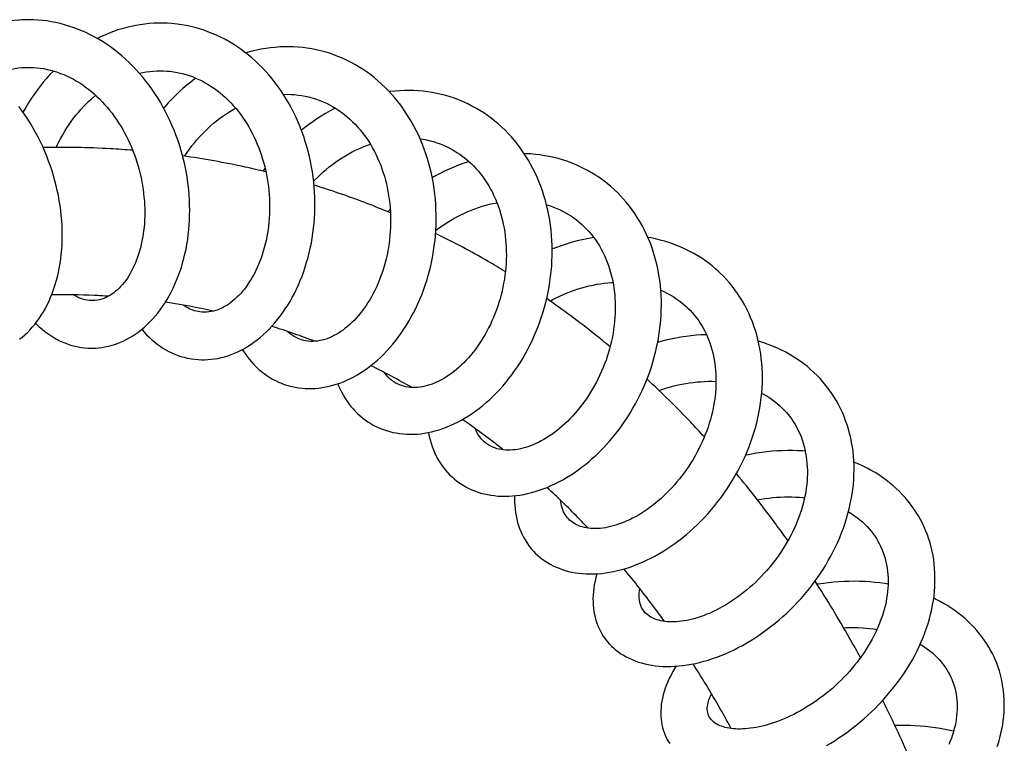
# Model space of a CAD drawing. Header units: millimetres. Extents: x 224 to 1420, y -1347 to 980.
# Tile 23 of 65: x 434 to 548, y -355 to -271. Entities that reach past the tile are written whole.
import ezdxf

# ---------------------------------------------------------------- set-up
doc = ezdxf.new("R2010")
doc.units = ezdxf.units.MM
doc.header["$LTSCALE"] = 77.505185
doc.layers.get('0').update_dxf_attribs({"linetype": 'CONTINUOUS'})

msp = doc.modelspace()

# ---------------------------------------------------------------- linework, layer by layer
at = {"color": 6, "linetype": 'CONTINUOUS'}
for p, q in [((442.96, -303.76), (442.76, -303.76)), ((511.17, -304.24), (511.38, -304.43)), ((455.29, -305.08), (455.09, -305.04)), ((467.01, -308.29), (466.82, -308.23)), ((478.08, -313.37), (477.9, -313.28)), ((488.41, -320.3), (488.25, -320.19)), ((501.84, -342.49), (501.98, -342.69))]:
    msp.add_line(p, q, dxfattribs=at)
for points in [[(434.74, -271.38), (434.41, -271.4), (433.9, -271.45), (433.39, -271.51), (432.88, -271.59), (432.37, -271.69), (431.87, -271.81), (431.36, -271.94), (430.86, -272.1), (430.36, -272.27), (429.87, -272.45), (429.38, -272.66), (428.9, -272.88), (428.43, -273.11), (427.96, -273.37), (427.5, -273.64), (427.04, -273.92), (426.59, -274.22), (426.15, -274.54), (426.05, -274.62)], [(435.57, -271.36), (435.06, -271.37), (434.74, -271.38)], [(442.62, -309.26), (442.86, -309.26), (443.23, -309.25), (443.6, -309.22), (443.96, -309.18), (444.33, -309.12), (444.69, -309.04), (445.06, -308.95), (445.42, -308.84), (445.78, -308.71), (446.14, -308.57), (446.5, -308.41), (446.85, -308.23), (447.2, -308.04), (447.55, -307.83), (447.89, -307.61), (448.23, -307.36), (448.55, -307.11), (448.88, -306.83), (449.2, -306.54), (449.51, -306.23), (449.82, -305.91), (450.12, -305.57), (450.42, -305.21), (450.7, -304.84), (450.98, -304.46), (451.24, -304.06), (451.5, -303.65), (451.74, -303.22), (451.98, -302.79), (452.2, -302.34), (452.41, -301.88), (452.61, -301.41), (452.8, -300.93), (452.98, -300.43), (453.15, -299.93), (453.3, -299.41), (453.44, -298.89), (453.57, -298.36), (453.69, -297.82), (453.79, -297.28), (453.88, -296.73), (453.95, -296.18), (454.01, -295.62), (454.06, -295.06), (454.09, -294.49), (454.11, -293.91), (454.12, -293.33), (454.11, -292.75), (454.09, -292.17), (454.05, -291.58), (454, -290.99), (453.94, -290.41), (453.86, -289.82), (453.77, -289.24), (453.66, -288.66), (453.54, -288.08), (453.41, -287.5), (453.26, -286.93), (453.1, -286.35), (452.92, -285.78), (452.73, -285.21), (452.52, -284.65), (452.31, -284.09), (452.07, -283.53), (451.83, -282.99), (451.57, -282.45), (451.3, -281.92), (451.02, -281.4), (450.73, -280.89), (450.42, -280.38), (450.1, -279.89), (449.77, -279.4), (449.43, -278.92), (449.07, -278.46), (448.7, -278), (448.32, -277.56), (447.94, -277.13), (447.54, -276.71), (447.13, -276.31), (446.71, -275.92), (446.29, -275.54), (445.86, -275.19), (445.42, -274.84), (444.97, -274.51), (444.52, -274.19), (444.05, -273.89), (443.58, -273.61), (443.1, -273.34), (442.62, -273.09), (442.14, -272.85), (441.65, -272.64), (441.16, -272.44), (440.66, -272.25), (440.16, -272.09), (439.66, -271.94), (439.16, -271.81), (438.65, -271.69), (438.14, -271.59), (437.63, -271.51), (437.12, -271.45), (436.6, -271.4), (436.09, -271.37), (435.57, -271.36)], [(452.37, -271.84), (452.03, -271.81), (451.51, -271.77), (450.99, -271.76), (450.47, -271.76), (449.96, -271.78), (449.44, -271.81), (448.92, -271.87), (448.4, -271.94), (447.88, -272.02), (447.37, -272.13), (446.85, -272.25), (446.34, -272.4), (445.82, -272.55), (445.31, -272.73), (444.81, -272.92), (444.31, -273.13), (443.82, -273.35), (443.45, -273.54)], [(453.2, -271.95), (452.68, -271.88), (452.37, -271.84)], [(454.08, -310.45), (454.32, -310.49), (454.7, -310.54), (455.08, -310.58), (455.46, -310.59), (455.84, -310.59), (456.22, -310.58), (456.6, -310.54), (456.98, -310.49), (457.36, -310.43), (457.74, -310.34), (458.13, -310.24), (458.51, -310.13), (458.9, -309.99), (459.28, -309.84), (459.66, -309.67), (460.04, -309.48), (460.42, -309.28), (460.79, -309.06), (461.16, -308.82), (461.53, -308.57), (461.89, -308.3), (462.24, -308.01), (462.59, -307.71), (462.94, -307.39), (463.27, -307.06), (463.61, -306.71), (463.93, -306.34), (464.25, -305.96), (464.56, -305.56), (464.86, -305.15), (465.14, -304.73), (465.42, -304.3), (465.69, -303.86), (465.95, -303.4), (466.2, -302.93), (466.43, -302.45), (466.66, -301.96), (466.87, -301.45), (467.08, -300.94), (467.27, -300.42), (467.45, -299.89), (467.61, -299.35), (467.77, -298.8), (467.91, -298.25), (468.03, -297.7), (468.15, -297.13), (468.25, -296.57), (468.33, -295.99), (468.4, -295.41), (468.46, -294.83), (468.51, -294.24), (468.54, -293.65), (468.55, -293.06), (468.56, -292.46), (468.54, -291.87), (468.52, -291.27), (468.48, -290.68), (468.42, -290.08), (468.35, -289.49), (468.27, -288.9), (468.17, -288.32), (468.05, -287.73), (467.93, -287.14), (467.78, -286.56), (467.62, -285.98), (467.45, -285.4), (467.27, -284.83), (467.07, -284.27), (466.85, -283.72), (466.63, -283.17), (466.39, -282.63), (466.13, -282.1), (465.87, -281.58), (465.59, -281.07), (465.29, -280.56), (464.99, -280.07), (464.67, -279.58), (464.33, -279.1), (463.99, -278.64), (463.63, -278.19), (463.27, -277.75), (462.89, -277.33), (462.5, -276.92), (462.11, -276.52), (461.71, -276.14), (461.29, -275.78), (460.87, -275.42), (460.44, -275.09), (460, -274.76), (459.55, -274.45), (459.09, -274.16), (458.62, -273.88), (458.15, -273.62), (457.68, -273.38), (457.2, -273.15), (456.71, -272.94), (456.22, -272.75), (455.73, -272.57), (455.24, -272.42), (454.73, -272.27), (454.23, -272.15), (453.71, -272.04), (453.2, -271.95)], [(469.55, -275.04), (469.22, -274.95), (468.71, -274.83), (468.19, -274.73), (467.67, -274.65), (467.15, -274.58), (466.62, -274.53), (466.1, -274.5), (465.57, -274.49), (465.03, -274.49), (464.5, -274.51), (463.96, -274.55), (463.43, -274.61), (462.89, -274.69), (462.36, -274.78), (461.82, -274.89), (461.29, -275.01), (460.76, -275.16), (460.6, -275.21)], [(464.95, -313.4), (465.18, -313.48), (465.55, -313.59), (465.92, -313.69), (466.29, -313.76), (466.67, -313.83), (467.05, -313.87), (467.44, -313.9), (467.83, -313.92), (468.22, -313.91), (468.61, -313.89), (469.01, -313.86), (469.41, -313.8), (469.82, -313.73), (470.22, -313.64), (470.63, -313.54), (471.03, -313.42), (471.44, -313.28), (471.85, -313.12), (472.25, -312.95), (472.65, -312.76), (473.06, -312.55), (473.46, -312.32), (473.86, -312.08), (474.25, -311.82), (474.64, -311.55), (475.03, -311.26), (475.41, -310.95), (475.78, -310.63), (476.15, -310.29), (476.51, -309.93), (476.87, -309.57), (477.22, -309.18), (477.56, -308.79), (477.89, -308.37), (478.21, -307.95), (478.53, -307.51), (478.83, -307.07), (479.13, -306.61), (479.41, -306.13), (479.68, -305.65), (479.95, -305.16), (480.2, -304.66), (480.44, -304.14), (480.67, -303.62), (480.89, -303.09), (481.09, -302.55), (481.28, -302), (481.46, -301.45), (481.63, -300.89), (481.78, -300.33), (481.92, -299.76), (482.05, -299.19), (482.16, -298.6), (482.26, -298.02), (482.34, -297.43), (482.42, -296.84), (482.47, -296.24), (482.51, -295.65), (482.54, -295.05), (482.55, -294.45), (482.55, -293.85), (482.53, -293.25), (482.5, -292.65), (482.46, -292.06), (482.39, -291.46), (482.32, -290.87), (482.23, -290.28), (482.12, -289.69), (482, -289.11), (481.86, -288.53), (481.71, -287.96), (481.55, -287.4), (481.37, -286.84), (481.17, -286.28), (480.96, -285.74), (480.74, -285.2), (480.5, -284.66), (480.25, -284.14), (479.98, -283.63), (479.7, -283.13), (479.41, -282.64), (479.11, -282.17), (478.79, -281.7), (478.46, -281.24), (478.12, -280.8), (477.77, -280.37), (477.4, -279.95), (477.03, -279.54), (476.64, -279.15), (476.25, -278.78), (475.84, -278.42), (475.43, -278.07), (475.01, -277.74), (474.58, -277.42), (474.13, -277.12), (473.68, -276.83), (473.23, -276.56), (472.76, -276.3), (472.29, -276.07), (471.81, -275.84), (471.33, -275.64), (470.84, -275.45), (470.35, -275.28)], [(470.35, -275.28), (469.85, -275.12), (469.55, -275.04)], [(431.17, -277.85), (431.28, -277.8), (431.65, -277.64), (432.03, -277.49), (432.41, -277.36), (432.79, -277.24), (433.18, -277.14), (433.57, -277.05), (433.96, -276.98), (434.35, -276.93), (434.75, -276.89), (435.02, -276.87)], [(435.02, -276.87), (435.29, -276.86), (435.69, -276.86), (436.09, -276.88), (436.49, -276.91), (436.89, -276.95), (437.29, -277.01), (437.68, -277.09), (438.07, -277.19), (438.46, -277.29), (438.85, -277.41), (439.22, -277.55), (439.6, -277.7), (439.97, -277.86), (440.34, -278.04), (440.7, -278.24), (441.06, -278.44), (441.42, -278.66), (441.77, -278.89), (442.11, -279.14), (442.44, -279.39), (442.77, -279.65), (443.09, -279.93), (443.4, -280.21), (443.71, -280.51), (444.01, -280.82), (444.3, -281.14), (444.59, -281.47), (444.87, -281.81), (445.15, -282.16), (445.41, -282.52), (445.67, -282.88), (445.91, -283.26), (446.15, -283.64), (446.38, -284.03), (446.6, -284.42), (446.81, -284.83), (447.02, -285.24), (447.21, -285.65), (447.39, -286.08), (447.57, -286.5), (447.73, -286.94), (447.89, -287.37), (448.03, -287.81), (448.16, -288.25), (448.29, -288.7), (448.4, -289.14), (448.5, -289.59), (448.59, -290.04), (448.67, -290.49), (448.74, -290.94), (448.8, -291.39), (448.84, -291.83), (448.88, -292.28), (448.91, -292.73), (448.92, -293.17), (448.93, -293.6), (448.92, -294.03), (448.91, -294.46), (448.88, -294.88), (448.85, -295.3), (448.8, -295.71), (448.75, -296.12), (448.68, -296.52), (448.61, -296.91), (448.52, -297.3), (448.43, -297.68), (448.33, -298.05), (448.22, -298.4), (448.11, -298.75), (447.98, -299.08), (447.85, -299.41), (447.71, -299.73), (447.57, -300.04), (447.41, -300.34), (447.25, -300.63), (447.09, -300.91), (446.92, -301.17), (446.74, -301.43), (446.56, -301.67), (446.37, -301.9), (446.18, -302.11), (445.98, -302.32), (445.78, -302.51), (445.57, -302.69), (445.36, -302.86), (445.13, -303.02), (444.91, -303.16), (444.68, -303.29), (444.44, -303.41), (444.2, -303.51), (443.96, -303.59), (443.71, -303.66), (443.46, -303.71), (443.21, -303.74), (442.96, -303.76)], [(438.39, -277.27), (438.38, -277.29), (437.99, -277.7), (437.6, -278.14), (437.22, -278.58), (436.86, -279.04), (436.5, -279.5), (436.16, -279.98), (435.82, -280.47), (435.5, -280.97), (435.19, -281.48), (434.9, -282), (434.89, -282.02)], [(448.3, -277.53), (448.7, -277.45), (449.1, -277.38), (449.5, -277.32), (449.9, -277.28), (450.31, -277.26), (450.71, -277.25), (451.11, -277.26)], [(451.11, -277.26), (451.52, -277.28), (451.8, -277.31)], [(454.84, -278.1), (454.71, -278.19), (454.24, -278.55), (453.79, -278.92), (453.34, -279.3), (452.9, -279.7), (452.47, -280.1), (452.05, -280.53), (451.64, -280.96), (451.24, -281.4), (451.11, -281.56)], [(451.8, -277.31), (452.06, -277.34), (452.46, -277.4), (452.87, -277.48), (453.26, -277.57), (453.65, -277.68), (454.04, -277.8), (454.42, -277.93), (454.8, -278.09), (455.17, -278.25), (455.54, -278.43), (455.91, -278.63), (456.26, -278.84), (456.61, -279.06), (456.96, -279.29), (457.3, -279.54), (457.63, -279.8), (457.95, -280.07), (458.26, -280.35), (458.56, -280.64), (458.85, -280.94), (459.14, -281.26), (459.42, -281.58), (459.69, -281.92), (459.96, -282.26), (460.21, -282.62), (460.46, -282.98), (460.7, -283.35), (460.93, -283.73), (461.14, -284.12), (461.35, -284.52), (461.55, -284.91), (461.74, -285.32), (461.91, -285.73), (462.08, -286.16), (462.24, -286.58), (462.39, -287.02), (462.53, -287.46), (462.66, -287.9), (462.77, -288.35), (462.88, -288.8), (462.97, -289.25), (463.06, -289.7), (463.13, -290.15), (463.19, -290.61), (463.24, -291.06), (463.28, -291.52), (463.31, -291.98), (463.33, -292.44), (463.33, -292.9), (463.33, -293.35), (463.31, -293.81), (463.29, -294.25), (463.25, -294.7), (463.21, -295.14), (463.15, -295.57), (463.08, -296), (463.01, -296.43), (462.92, -296.85), (462.83, -297.27), (462.72, -297.68), (462.6, -298.08), (462.48, -298.47), (462.35, -298.86), (462.21, -299.23), (462.06, -299.6), (461.91, -299.95), (461.75, -300.3), (461.58, -300.63), (461.4, -300.96), (461.22, -301.28), (461.03, -301.58), (460.83, -301.88), (460.63, -302.16), (460.42, -302.43), (460.21, -302.69), (460, -302.94), (459.78, -303.17), (459.56, -303.39), (459.33, -303.6), (459.1, -303.8), (458.87, -303.98), (458.63, -304.16), (458.38, -304.32), (458.14, -304.46), (457.89, -304.59), (457.64, -304.71), (457.38, -304.82), (457.13, -304.9), (456.87, -304.98), (456.61, -305.04), (456.34, -305.08), (456.08, -305.1), (455.81, -305.11), (455.55, -305.1), (455.29, -305.08)], [(438.7, -286.1), (438.82, -285.85), (439.02, -285.44), (439.24, -285.03), (439.46, -284.63), (439.69, -284.24), (439.94, -283.85), (440.19, -283.47), (440.45, -283.1), (440.72, -282.74), (440.99, -282.39), (441.27, -282.05), (441.56, -281.71), (441.86, -281.39), (442.17, -281.08), (442.48, -280.77), (442.8, -280.48), (443.13, -280.19), (443.26, -280.09)], [(464.93, -279.98), (465, -279.98), (465.41, -279.97), (465.81, -279.99), (466.22, -280.01), (466.63, -280.05), (467.03, -280.11), (467.44, -280.19), (467.84, -280.27), (468.1, -280.34)], [(468.1, -280.34), (468.36, -280.42), (468.75, -280.54), (469.13, -280.68), (469.51, -280.83), (469.88, -281), (470.25, -281.19), (470.61, -281.38), (470.96, -281.59), (471.31, -281.82), (471.65, -282.06), (471.98, -282.31), (472.3, -282.57), (472.61, -282.85), (472.91, -283.13), (473.2, -283.43), (473.49, -283.74), (473.77, -284.06), (474.03, -284.39), (474.29, -284.73), (474.54, -285.08), (474.78, -285.43), (475, -285.8), (475.22, -286.17), (475.42, -286.55), (475.62, -286.94), (475.8, -287.34), (475.98, -287.75), (476.15, -288.16), (476.3, -288.58), (476.44, -289.01), (476.58, -289.43), (476.7, -289.87), (476.81, -290.3), (476.91, -290.75), (476.99, -291.2), (477.07, -291.65), (477.14, -292.1), (477.19, -292.56), (477.23, -293.02), (477.27, -293.48), (477.29, -293.94), (477.3, -294.4), (477.29, -294.86), (477.28, -295.32), (477.26, -295.78), (477.22, -296.24), (477.17, -296.7), (477.12, -297.15), (477.05, -297.6), (476.97, -298.05), (476.88, -298.49), (476.78, -298.93), (476.68, -299.36), (476.56, -299.79), (476.43, -300.21), (476.29, -300.63), (476.14, -301.04), (475.99, -301.44), (475.83, -301.83), (475.65, -302.22), (475.47, -302.59), (475.29, -302.96), (475.09, -303.32), (474.89, -303.67), (474.68, -304), (474.47, -304.33), (474.25, -304.65), (474.02, -304.95), (473.79, -305.25), (473.56, -305.53), (473.32, -305.8), (473.08, -306.05), (472.83, -306.3), (472.58, -306.53), (472.33, -306.76), (472.07, -306.96), (471.81, -307.16), (471.55, -307.34), (471.29, -307.51), (471.03, -307.67), (470.76, -307.81), (470.5, -307.94), (470.23, -308.06), (469.96, -308.16), (469.69, -308.25), (469.41, -308.32), (469.14, -308.38), (468.87, -308.43), (468.6, -308.46), (468.33, -308.47), (468.06, -308.47), (467.79, -308.45), (467.53, -308.41), (467.27, -308.36), (467.01, -308.29)], [(485.92, -280.95), (485.62, -280.81), (485.14, -280.62), (484.65, -280.43), (484.15, -280.27), (483.65, -280.12), (483.14, -279.99), (482.62, -279.87), (482.1, -279.77), (481.58, -279.69), (481.05, -279.62), (480.51, -279.57), (479.98, -279.54), (479.44, -279.53), (478.9, -279.53), (478.37, -279.55), (477.82, -279.59), (477.28, -279.64), (477.14, -279.66)], [(434.49, -308.23), (434.8, -307.98), (435.09, -307.73), (435.39, -307.45), (435.67, -307.16), (435.95, -306.85), (436.23, -306.52), (436.49, -306.18), (436.75, -305.83), (436.99, -305.45), (437.23, -305.07), (437.46, -304.67), (437.67, -304.25), (437.88, -303.83), (438.07, -303.39), (438.25, -302.95), (438.41, -302.49), (438.57, -302.01), (438.71, -301.53), (438.85, -301.03), (438.96, -300.52), (439.07, -300.01), (439.16, -299.49), (439.23, -298.96), (439.3, -298.42), (439.35, -297.88), (439.38, -297.34), (439.4, -296.79), (439.41, -296.23), (439.4, -295.67), (439.38, -295.1), (439.35, -294.54), (439.3, -293.96), (439.23, -293.39), (439.16, -292.81), (439.07, -292.24), (438.96, -291.66), (438.84, -291.08), (438.71, -290.51), (438.56, -289.94), (438.4, -289.37), (438.23, -288.81), (438.04, -288.24), (437.84, -287.68), (437.62, -287.11), (437.39, -286.56), (437.15, -286), (436.89, -285.46), (436.62, -284.92), (436.34, -284.38), (436.05, -283.86), (435.75, -283.34), (435.43, -282.83), (435.1, -282.33), (434.76, -281.84), (434.41, -281.36)], [(453.53, -287.11), (453.56, -287.06), (453.82, -286.68), (454.09, -286.3), (454.37, -285.93), (454.65, -285.58), (454.95, -285.23), (455.25, -284.88), (455.56, -284.55), (455.88, -284.23), (456.2, -283.91), (456.53, -283.61), (456.87, -283.31), (457.21, -283.03), (457.56, -282.76), (457.92, -282.5), (458.28, -282.25), (458.64, -282.01), (459.01, -281.79), (459.39, -281.57), (459.4, -281.56)], [(470.93, -281.57), (470.82, -281.62), (470.31, -281.89), (469.8, -282.18), (469.3, -282.48), (468.8, -282.8), (468.31, -283.13), (467.82, -283.48), (467.35, -283.84), (467, -284.11)], [(475.22, -318.09), (475.44, -318.2), (475.78, -318.37), (476.12, -318.52), (476.47, -318.65), (476.83, -318.77), (477.2, -318.88), (477.57, -318.97), (477.95, -319.04), (478.34, -319.1), (478.73, -319.15), (479.13, -319.17), (479.53, -319.18), (479.94, -319.18), (480.35, -319.16), (480.77, -319.12), (481.18, -319.06), (481.6, -318.99), (482.02, -318.9), (482.45, -318.79), (482.88, -318.67), (483.31, -318.53), (483.74, -318.37), (484.17, -318.19), (484.6, -318), (485.03, -317.78), (485.46, -317.56), (485.88, -317.31), (486.3, -317.06), (486.72, -316.78), (487.13, -316.49), (487.54, -316.19), (487.94, -315.86), (488.34, -315.53), (488.73, -315.17), (489.12, -314.8), (489.5, -314.42), (489.88, -314.03), (490.24, -313.62), (490.6, -313.2), (490.94, -312.77), (491.28, -312.32), (491.61, -311.87), (491.93, -311.4), (492.24, -310.93), (492.54, -310.44), (492.82, -309.94), (493.1, -309.43), (493.37, -308.92), (493.62, -308.39), (493.87, -307.85), (494.1, -307.31), (494.32, -306.76), (494.52, -306.21), (494.72, -305.65), (494.89, -305.08), (495.06, -304.52), (495.21, -303.94), (495.35, -303.36), (495.47, -302.78), (495.58, -302.19), (495.68, -301.6), (495.76, -301), (495.82, -300.41), (495.88, -299.81), (495.91, -299.21), (495.93, -298.61), (495.94, -298.02), (495.93, -297.43), (495.91, -296.83), (495.87, -296.24), (495.81, -295.66), (495.74, -295.07), (495.65, -294.49), (495.55, -293.91), (495.43, -293.34), (495.3, -292.77), (495.15, -292.21), (494.99, -291.65), (494.81, -291.1), (494.62, -290.57), (494.41, -290.04), (494.19, -289.52), (493.96, -289.01), (493.71, -288.51), (493.44, -288.02), (493.17, -287.54), (492.87, -287.07), (492.57, -286.6), (492.25, -286.16), (491.92, -285.72), (491.58, -285.3), (491.23, -284.89), (490.87, -284.49), (490.5, -284.11), (490.12, -283.75), (489.72, -283.39), (489.32, -283.05), (488.9, -282.73), (488.47, -282.41), (488.04, -282.12), (487.59, -281.83), (487.14, -281.57), (486.68, -281.32)], [(486.68, -281.32), (486.21, -281.08), (485.92, -280.95)], [(480.69, -285.1), (481.04, -285.15), (481.45, -285.23), (481.85, -285.32), (482.24, -285.43), (482.63, -285.55), (483.01, -285.69)], [(468.41, -290), (468.53, -289.88), (468.85, -289.55), (469.18, -289.24), (469.52, -288.93), (469.87, -288.63), (470.22, -288.35), (470.58, -288.07), (470.95, -287.8), (471.32, -287.54), (471.7, -287.29), (472.08, -287.06), (472.47, -286.84), (472.86, -286.62), (473.25, -286.43), (473.64, -286.24), (474.04, -286.07), (474.44, -285.9), (474.85, -285.75), (474.95, -285.72)], [(483.64, -285.95), (483.88, -286.07), (484.25, -286.25), (484.6, -286.45), (484.95, -286.67), (485.29, -286.89), (485.63, -287.13), (485.95, -287.39), (486.26, -287.65), (486.57, -287.93), (486.86, -288.22), (487.14, -288.52), (487.42, -288.83), (487.68, -289.15), (487.93, -289.48), (488.17, -289.82), (488.41, -290.18), (488.63, -290.54), (488.84, -290.91), (489.04, -291.28), (489.22, -291.67), (489.4, -292.06), (489.56, -292.45), (489.71, -292.85), (489.85, -293.26), (489.98, -293.68), (490.1, -294.1), (490.21, -294.53), (490.3, -294.96), (490.39, -295.4), (490.46, -295.85), (490.52, -296.29), (490.57, -296.74), (490.61, -297.19), (490.63, -297.64), (490.64, -298.1), (490.65, -298.55), (490.64, -299.01), (490.62, -299.47), (490.58, -299.93), (490.54, -300.39), (490.48, -300.85), (490.42, -301.31), (490.34, -301.77), (490.25, -302.22), (490.15, -302.67), (490.04, -303.11), (489.92, -303.55), (489.79, -303.99), (489.65, -304.42), (489.5, -304.85), (489.34, -305.28), (489.17, -305.7), (488.99, -306.11), (488.81, -306.51), (488.61, -306.91), (488.41, -307.29), (488.2, -307.67), (487.98, -308.04), (487.76, -308.4), (487.53, -308.75), (487.29, -309.1), (487.04, -309.43), (486.79, -309.75), (486.54, -310.06), (486.28, -310.36), (486.01, -310.65), (485.74, -310.93), (485.48, -311.19), (485.2, -311.44), (484.93, -311.68), (484.65, -311.91), (484.37, -312.12), (484.09, -312.33), (483.8, -312.52), (483.51, -312.7), (483.23, -312.86), (482.94, -313.01), (482.66, -313.15), (482.37, -313.28), (482.09, -313.39), (481.81, -313.49), (481.53, -313.57), (481.25, -313.64), (480.97, -313.7), (480.69, -313.75), (480.41, -313.78), (480.14, -313.79), (479.86, -313.79), (479.6, -313.78), (479.33, -313.75), (479.07, -313.71), (478.81, -313.65), (478.56, -313.57), (478.32, -313.48), (478.08, -313.37)], [(483.01, -285.69), (483.39, -285.84), (483.64, -285.95)], [(501.2, -289.46), (500.92, -289.28), (500.47, -289.01), (500.02, -288.75), (499.56, -288.51), (499.09, -288.28), (498.62, -288.07), (498.13, -287.88), (497.64, -287.7), (497.14, -287.54), (496.63, -287.39), (496.12, -287.26), (495.6, -287.15), (495.07, -287.05), (494.53, -286.96), (494, -286.9), (493.45, -286.85), (492.91, -286.82), (492.71, -286.81)], [(462.81, -288.5), (462.78, -288.53), (462.56, -288.84)], [(486.34, -287.73), (486.23, -287.76), (485.68, -287.94), (485.14, -288.14), (484.6, -288.36), (484.06, -288.59), (483.53, -288.84), (483, -289.1), (482.47, -289.38), (482.1, -289.59)], [(501.88, -289.95), (501.46, -289.64), (501.2, -289.46)], [(484.86, -324.51), (485.05, -324.66), (485.35, -324.87), (485.67, -325.07), (485.99, -325.26), (486.32, -325.43), (486.65, -325.58), (487, -325.73), (487.36, -325.85), (487.72, -325.97), (488.09, -326.07), (488.47, -326.15), (488.86, -326.22), (489.26, -326.27), (489.67, -326.31), (490.08, -326.33), (490.5, -326.34), (490.92, -326.33), (491.35, -326.3), (491.78, -326.26), (492.21, -326.2), (492.65, -326.12), (493.09, -326.03), (493.54, -325.92), (493.99, -325.79), (494.44, -325.65), (494.89, -325.49), (495.35, -325.31), (495.8, -325.11), (496.26, -324.9), (496.71, -324.68), (497.15, -324.43), (497.6, -324.18), (498.04, -323.91), (498.48, -323.62), (498.91, -323.31), (499.34, -323), (499.77, -322.66), (500.19, -322.32), (500.6, -321.95), (501.01, -321.58), (501.42, -321.19), (501.81, -320.79), (502.2, -320.38), (502.58, -319.95), (502.95, -319.52), (503.31, -319.07), (503.66, -318.62), (504, -318.15), (504.33, -317.67), (504.65, -317.18), (504.96, -316.68), (505.26, -316.18), (505.55, -315.66), (505.83, -315.13), (506.1, -314.6), (506.35, -314.06), (506.59, -313.52), (506.82, -312.97), (507.04, -312.42), (507.24, -311.86), (507.42, -311.3), (507.6, -310.73), (507.76, -310.15), (507.9, -309.57), (508.03, -308.99), (508.15, -308.4), (508.25, -307.82), (508.34, -307.23), (508.41, -306.64), (508.47, -306.05), (508.51, -305.46), (508.53, -304.88), (508.54, -304.29), (508.54, -303.71), (508.51, -303.13), (508.47, -302.56), (508.42, -301.98), (508.35, -301.41), (508.26, -300.84), (508.16, -300.28), (508.04, -299.72), (507.91, -299.17), (507.76, -298.63), (507.6, -298.1), (507.42, -297.58), (507.23, -297.07), (507.02, -296.56), (506.8, -296.06), (506.56, -295.57), (506.31, -295.1), (506.04, -294.63), (505.76, -294.17), (505.47, -293.72), (505.17, -293.28), (504.85, -292.86), (504.52, -292.45), (504.18, -292.06), (503.83, -291.67), (503.46, -291.3), (503.08, -290.94), (502.7, -290.6), (502.3, -290.27), (501.88, -289.95)], [(482.51, -295.66), (482.67, -295.54), (483.04, -295.27), (483.42, -295.01), (483.81, -294.77), (484.2, -294.53), (484.6, -294.3), (485, -294.08), (485.4, -293.87), (485.81, -293.68), (486.21, -293.5), (486.62, -293.33), (487.03, -293.17), (487.45, -293.02), (487.87, -292.89), (488.29, -292.76), (488.71, -292.65), (489.13, -292.56), (489.56, -292.47), (489.57, -292.47)], [(495.28, -292.71), (495.34, -292.72), (495.73, -292.85), (496.11, -292.98), (496.48, -293.14), (496.85, -293.3), (497.21, -293.48), (497.57, -293.68)], [(477.25, -293.24), (477.21, -293.28), (476.96, -293.52)], [(498.15, -294.04), (498.37, -294.19), (498.7, -294.43), (499.01, -294.68), (499.32, -294.95), (499.61, -295.22), (499.9, -295.51), (500.17, -295.81), (500.44, -296.12), (500.69, -296.44), (500.93, -296.77), (501.16, -297.11), (501.38, -297.46), (501.58, -297.82), (501.78, -298.18), (501.96, -298.56), (502.13, -298.94), (502.28, -299.33), (502.43, -299.72), (502.56, -300.11), (502.68, -300.52), (502.79, -300.93), (502.88, -301.34), (502.97, -301.77), (503.04, -302.2), (503.1, -302.63), (503.15, -303.06), (503.18, -303.5), (503.2, -303.94), (503.22, -304.39), (503.21, -304.83), (503.2, -305.27), (503.18, -305.72), (503.14, -306.17), (503.09, -306.62), (503.03, -307.08), (502.96, -307.53), (502.88, -307.98), (502.78, -308.43), (502.68, -308.88), (502.56, -309.33), (502.43, -309.77), (502.29, -310.21), (502.15, -310.64), (501.99, -311.07), (501.82, -311.5), (501.64, -311.92), (501.45, -312.34), (501.25, -312.76), (501.04, -313.16), (500.83, -313.57), (500.6, -313.96), (500.37, -314.34), (500.13, -314.72), (499.89, -315.09), (499.63, -315.45), (499.37, -315.8), (499.1, -316.14), (498.83, -316.48), (498.55, -316.8), (498.27, -317.11), (497.98, -317.42), (497.69, -317.71), (497.39, -317.99), (497.1, -318.25), (496.8, -318.51), (496.5, -318.75), (496.19, -318.98), (495.89, -319.2), (495.58, -319.41), (495.27, -319.61), (494.96, -319.79), (494.66, -319.96), (494.35, -320.12), (494.04, -320.27), (493.74, -320.4), (493.44, -320.52), (493.14, -320.62), (492.85, -320.72), (492.56, -320.8), (492.27, -320.87), (491.98, -320.93), (491.69, -320.97), (491.41, -321), (491.13, -321.02), (490.86, -321.02), (490.59, -321.02), (490.32, -321), (490.07, -320.96), (489.81, -320.91), (489.57, -320.85), (489.32, -320.77), (489.08, -320.68), (488.85, -320.57), (488.63, -320.44), (488.41, -320.3)], [(497.57, -293.68), (497.91, -293.89), (498.15, -294.04)], [(500.73, -296.49), (500.54, -296.52), (499.96, -296.63), (499.39, -296.75), (498.81, -296.89), (498.24, -297.04), (497.67, -297.21), (497.11, -297.4), (496.54, -297.6), (495.99, -297.81), (495.94, -297.83)], [(515.09, -300.37), (514.84, -300.14), (514.44, -299.81), (514.04, -299.49), (513.62, -299.18), (513.19, -298.89), (512.75, -298.61), (512.3, -298.35), (511.84, -298.1), (511.37, -297.87), (510.9, -297.65), (510.41, -297.44), (509.92, -297.26), (509.41, -297.08), (508.9, -296.92), (508.38, -296.78), (507.85, -296.65), (507.31, -296.54), (506.99, -296.49)], [(493.81, -332.71), (493.98, -332.89), (494.24, -333.13), (494.51, -333.37), (494.79, -333.59), (495.09, -333.8), (495.4, -334), (495.71, -334.18), (496.04, -334.35), (496.38, -334.51), (496.73, -334.65), (497.08, -334.78), (497.45, -334.9), (497.83, -335), (498.22, -335.09), (498.62, -335.16), (499.03, -335.22), (499.45, -335.26), (499.87, -335.29), (500.31, -335.3), (500.75, -335.3), (501.19, -335.27), (501.65, -335.24), (502.1, -335.18), (502.56, -335.11), (503.02, -335.02), (503.49, -334.92), (503.96, -334.8), (504.44, -334.66), (504.92, -334.51), (505.39, -334.34), (505.87, -334.15), (506.35, -333.95), (506.83, -333.73), (507.31, -333.5), (507.78, -333.25), (508.25, -332.99), (508.72, -332.71), (509.18, -332.42), (509.64, -332.11), (510.1, -331.79), (510.55, -331.45), (511, -331.1), (511.44, -330.74), (511.87, -330.36), (512.3, -329.98), (512.72, -329.58), (513.14, -329.17), (513.54, -328.75), (513.94, -328.31), (514.32, -327.87), (514.7, -327.42), (515.07, -326.95), (515.43, -326.48), (515.78, -325.99), (516.12, -325.5), (516.45, -324.99), (516.76, -324.48), (517.07, -323.96), (517.36, -323.44), (517.64, -322.9), (517.91, -322.37), (518.16, -321.82), (518.4, -321.28), (518.62, -320.73), (518.83, -320.17), (519.03, -319.6), (519.21, -319.03), (519.38, -318.46), (519.54, -317.88), (519.67, -317.31), (519.8, -316.73), (519.9, -316.15), (519.99, -315.57), (520.07, -314.99), (520.13, -314.41), (520.17, -313.84), (520.19, -313.27), (520.2, -312.69), (520.2, -312.12), (520.17, -311.55), (520.13, -310.99), (520.07, -310.43), (520, -309.87), (519.91, -309.33), (519.8, -308.78), (519.68, -308.25), (519.54, -307.73), (519.39, -307.21), (519.22, -306.7), (519.04, -306.2), (518.84, -305.71), (518.62, -305.22), (518.39, -304.74), (518.15, -304.28), (517.89, -303.82), (517.61, -303.37), (517.32, -302.94), (517.02, -302.52), (516.71, -302.11), (516.38, -301.71), (516.05, -301.33), (515.69, -300.95)], [(515.69, -300.95), (515.33, -300.59), (515.09, -300.37)], [(495.69, -303.82), (496, -303.65), (496.41, -303.45), (496.82, -303.25), (497.24, -303.06), (497.66, -302.88), (498.08, -302.72), (498.51, -302.57), (498.93, -302.42), (499.36, -302.29), (499.79, -302.18), (500.22, -302.07), (500.65, -301.97), (501.08, -301.89), (501.51, -301.82), (501.95, -301.76), (502.37, -301.71), (502.8, -301.68), (502.95, -301.67)], [(442.76, -303.76), (442.56, -303.75), (442.3, -303.72), (442.05, -303.67), (441.8, -303.61), (441.55, -303.53), (441.31, -303.43), (441.08, -303.32), (440.85, -303.19), (440.71, -303.11)], [(508.48, -302.57), (508.83, -302.72), (509.18, -302.9), (509.54, -303.09), (509.88, -303.29), (510.22, -303.51), (510.55, -303.74), (510.86, -303.99), (511.17, -304.24)], [(455.09, -305.04), (454.88, -305), (454.63, -304.93), (454.38, -304.84), (454.14, -304.74), (453.9, -304.62), (453.67, -304.49), (453.45, -304.34), (453.39, -304.3)], [(511.38, -304.43), (511.57, -304.61), (511.85, -304.89), (512.12, -305.18), (512.37, -305.48), (512.62, -305.8), (512.85, -306.12), (513.07, -306.45), (513.28, -306.79), (513.47, -307.15), (513.66, -307.51), (513.83, -307.87), (513.98, -308.25), (514.13, -308.63), (514.26, -309.01), (514.37, -309.4), (514.47, -309.79), (514.56, -310.19), (514.64, -310.6), (514.71, -311.01), (514.76, -311.43), (514.8, -311.85), (514.83, -312.27), (514.84, -312.7), (514.84, -313.13), (514.83, -313.56), (514.81, -313.99), (514.78, -314.42), (514.73, -314.85), (514.67, -315.29), (514.6, -315.72), (514.52, -316.16), (514.42, -316.6), (514.31, -317.04), (514.2, -317.48), (514.07, -317.91), (513.93, -318.35), (513.77, -318.78), (513.61, -319.21), (513.44, -319.63), (513.26, -320.05), (513.06, -320.46), (512.86, -320.88), (512.64, -321.29), (512.42, -321.69), (512.19, -322.09), (511.94, -322.49), (511.69, -322.88), (511.44, -323.26), (511.17, -323.63), (510.9, -323.99), (510.62, -324.34), (510.34, -324.69), (510.05, -325.03), (509.75, -325.36), (509.44, -325.68), (509.13, -325.99), (508.82, -326.29), (508.5, -326.58), (508.18, -326.87), (507.86, -327.13), (507.53, -327.39), (507.21, -327.64), (506.88, -327.87), (506.55, -328.09), (506.22, -328.31), (505.89, -328.51), (505.56, -328.7), (505.22, -328.87), (504.89, -329.04), (504.57, -329.19), (504.24, -329.33), (503.92, -329.46), (503.6, -329.57), (503.29, -329.67), (502.98, -329.77), (502.68, -329.84), (502.37, -329.91), (502.08, -329.97), (501.78, -330.01), (501.49, -330.04), (501.21, -330.06), (500.93, -330.07), (500.66, -330.07), (500.4, -330.06), (500.14, -330.03), (499.9, -329.99), (499.65, -329.95), (499.41, -329.88), (499.18, -329.81), (498.95, -329.72), (498.73, -329.62), (498.52, -329.5), (498.32, -329.37), (498.13, -329.23), (497.95, -329.08), (497.81, -328.94)], [(436.34, -306.38), (436.45, -306.49), (436.76, -306.79), (437.08, -307.06), (437.41, -307.33), (437.74, -307.57), (438.08, -307.8), (438.42, -308.01), (438.76, -308.21), (439.11, -308.39), (439.46, -308.55), (439.81, -308.69), (440.17, -308.82), (440.53, -308.93), (440.89, -309.03), (441.26, -309.11), (441.63, -309.17), (441.99, -309.22)], [(448.59, -307.08), (448.86, -307.39), (449.14, -307.7), (449.44, -308), (449.74, -308.28), (450.05, -308.54), (450.37, -308.79), (450.69, -309.03), (451.02, -309.24), (451.36, -309.44), (451.7, -309.63), (452.04, -309.8), (452.39, -309.95), (452.74, -310.09), (453.1, -310.21), (453.46, -310.31), (453.83, -310.4), (454.08, -310.45)], [(466.82, -308.23), (466.63, -308.15), (466.39, -308.04), (466.15, -307.91), (465.93, -307.77), (465.71, -307.62), (465.5, -307.45), (465.35, -307.31)], [(513.75, -307.71), (513.72, -307.71), (513.14, -307.73), (512.55, -307.77), (511.97, -307.83), (511.38, -307.91), (510.8, -307.99), (510.21, -308.1), (509.63, -308.22), (509.04, -308.35), (508.46, -308.5), (508.11, -308.6)], [(527.4, -313.41), (527.18, -313.15), (526.85, -312.77), (526.5, -312.41), (526.14, -312.05), (525.76, -311.71), (525.38, -311.38), (524.98, -311.07), (524.57, -310.76), (524.14, -310.47), (523.71, -310.2), (523.27, -309.93), (522.81, -309.68), (522.34, -309.45), (521.86, -309.22), (521.37, -309.01), (520.87, -308.82), (520.36, -308.64), (519.85, -308.48), (519.73, -308.44)], [(441.99, -309.22), (442.36, -309.25), (442.62, -309.26)], [(460.19, -309.4), (460.26, -309.53), (460.5, -309.88), (460.74, -310.22), (460.99, -310.54), (461.26, -310.85), (461.53, -311.15), (461.81, -311.43), (462.1, -311.7), (462.4, -311.95), (462.71, -312.19), (463.03, -312.42), (463.35, -312.63), (463.68, -312.82), (464.02, -313), (464.36, -313.16)], [(477.9, -313.28), (477.72, -313.18), (477.5, -313.03), (477.3, -312.87), (477.1, -312.69), (476.91, -312.5), (476.73, -312.3), (476.57, -312.09), (476.55, -312.05)], [(464.36, -313.16), (464.71, -313.31), (464.95, -313.4)], [(471.19, -313.36), (471.26, -313.53), (471.43, -313.92), (471.62, -314.29), (471.81, -314.65), (472.02, -315), (472.24, -315.34), (472.47, -315.66), (472.71, -315.97), (472.96, -316.26), (473.22, -316.54), (473.49, -316.81), (473.77, -317.07), (474.07, -317.31), (474.37, -317.54), (474.68, -317.76)], [(508.26, -314.13), (508.29, -314.12), (508.72, -313.97), (509.15, -313.84), (509.59, -313.71), (510.03, -313.6), (510.47, -313.5), (510.91, -313.41), (511.35, -313.33), (511.79, -313.26), (512.22, -313.2), (512.66, -313.15), (513.09, -313.12), (513.52, -313.1), (513.95, -313.08), (514.38, -313.08), (514.8, -313.1), (514.84, -313.1)], [(527.91, -314.06), (527.61, -313.66), (527.4, -313.41)], [(501.98, -342.69), (502.12, -342.89), (502.33, -343.15), (502.56, -343.4), (502.79, -343.64), (503.04, -343.87), (503.3, -344.09), (503.58, -344.3), (503.87, -344.5), (504.17, -344.69), (504.49, -344.87), (504.82, -345.03), (505.16, -345.19), (505.51, -345.33), (505.87, -345.46), (506.25, -345.57), (506.63, -345.67), (507.03, -345.76), (507.43, -345.83), (507.85, -345.89), (508.28, -345.93), (508.72, -345.96), (509.17, -345.97), (509.62, -345.97), (510.09, -345.95), (510.55, -345.91), (511.03, -345.86), (511.51, -345.8), (511.98, -345.71), (512.47, -345.62), (512.95, -345.5), (513.44, -345.38), (513.93, -345.23), (514.43, -345.07), (514.93, -344.9), (515.43, -344.71), (515.93, -344.5), (516.42, -344.28), (516.92, -344.05), (517.41, -343.8), (517.9, -343.54), (518.39, -343.26), (518.87, -342.98), (519.35, -342.68), (519.82, -342.36), (520.29, -342.03), (520.76, -341.69), (521.22, -341.34), (521.68, -340.98), (522.13, -340.6), (522.57, -340.21), (523, -339.82), (523.43, -339.41), (523.85, -338.99), (524.26, -338.56), (524.66, -338.12), (525.05, -337.67), (525.44, -337.21), (525.81, -336.74), (526.17, -336.26), (526.52, -335.77), (526.86, -335.28), (527.19, -334.78), (527.5, -334.28), (527.8, -333.76), (528.09, -333.24), (528.37, -332.71), (528.64, -332.18), (528.89, -331.64), (529.12, -331.1), (529.34, -330.55), (529.55, -330.01), (529.74, -329.45), (529.91, -328.9), (530.07, -328.34), (530.21, -327.79), (530.34, -327.23), (530.45, -326.67), (530.55, -326.11), (530.63, -325.55), (530.69, -324.99), (530.73, -324.43), (530.76, -323.88), (530.77, -323.33), (530.77, -322.79), (530.74, -322.25), (530.71, -321.71), (530.65, -321.18), (530.58, -320.65), (530.49, -320.13), (530.38, -319.61), (530.26, -319.1), (530.12, -318.6), (529.97, -318.11), (529.8, -317.63), (529.62, -317.15), (529.42, -316.68), (529.2, -316.22), (528.97, -315.77), (528.73, -315.33), (528.47, -314.89), (528.19, -314.47), (527.91, -314.06)], [(520.12, -314.45), (520.25, -314.51), (520.59, -314.7), (520.92, -314.91), (521.24, -315.13), (521.56, -315.36), (521.86, -315.6), (522.16, -315.85), (522.44, -316.12), (522.71, -316.39), (522.97, -316.68), (523.15, -316.89)], [(523.15, -316.89), (523.31, -317.1), (523.54, -317.41), (523.76, -317.73), (523.96, -318.06), (524.16, -318.4), (524.33, -318.75), (524.5, -319.1), (524.65, -319.46), (524.78, -319.83), (524.9, -320.2), (525.01, -320.58), (525.1, -320.96), (525.18, -321.35), (525.25, -321.74), (525.3, -322.13), (525.34, -322.53), (525.37, -322.94), (525.38, -323.34), (525.38, -323.75), (525.37, -324.16), (525.35, -324.57), (525.31, -324.98), (525.26, -325.39), (525.19, -325.81), (525.12, -326.23), (525.03, -326.65), (524.93, -327.07), (524.82, -327.49), (524.69, -327.91), (524.56, -328.32), (524.41, -328.74), (524.25, -329.15), (524.08, -329.57), (523.9, -329.98), (523.71, -330.39), (523.51, -330.8), (523.29, -331.2), (523.07, -331.6), (522.84, -332), (522.6, -332.38), (522.34, -332.77), (522.08, -333.15), (521.81, -333.53), (521.53, -333.9), (521.25, -334.26), (520.95, -334.62), (520.65, -334.96), (520.34, -335.3), (520.03, -335.64), (519.71, -335.96), (519.38, -336.28), (519.05, -336.58), (518.71, -336.88), (518.37, -337.17), (518.03, -337.45), (517.68, -337.72), (517.34, -337.98), (516.99, -338.22), (516.63, -338.46), (516.28, -338.68), (515.92, -338.9), (515.57, -339.1), (515.21, -339.3), (514.86, -339.48), (514.5, -339.65), (514.15, -339.81), (513.8, -339.96), (513.46, -340.09), (513.12, -340.22), (512.78, -340.33), (512.45, -340.43), (512.13, -340.52), (511.8, -340.6), (511.48, -340.66), (511.17, -340.72), (510.87, -340.76), (510.57, -340.8), (510.28, -340.82), (509.99, -340.83), (509.72, -340.84), (509.45, -340.83), (509.2, -340.81), (508.95, -340.79), (508.7, -340.75), (508.47, -340.7), (508.24, -340.65), (508.02, -340.58), (507.81, -340.5), (507.6, -340.42), (507.4, -340.32), (507.22, -340.21), (507.04, -340.09), (506.87, -339.95), (506.72, -339.81), (506.57, -339.65), (506.46, -339.5)], [(474.68, -317.76), (475, -317.96), (475.22, -318.09)], [(481.65, -318.98), (481.66, -319.01), (481.74, -319.43), (481.85, -319.83), (481.96, -320.23), (482.1, -320.61), (482.24, -320.99), (482.4, -321.36), (482.57, -321.71), (482.76, -322.05), (482.95, -322.38), (483.16, -322.7), (483.38, -323.01), (483.61, -323.3), (483.86, -323.58), (484.11, -323.85), (484.38, -324.1)], [(488.25, -320.19), (488.1, -320.06), (487.91, -319.88), (487.74, -319.7), (487.59, -319.5), (487.44, -319.29), (487.31, -319.08), (487.19, -318.85), (487.08, -318.61), (487.05, -318.53)], [(525.14, -321.13), (524.83, -321.11), (524.26, -321.08), (523.67, -321.06), (523.09, -321.06), (522.5, -321.08), (521.91, -321.1), (521.31, -321.15), (520.72, -321.21), (520.12, -321.28), (519.53, -321.37), (518.94, -321.47), (518.36, -321.59), (518.25, -321.61)], [(538.03, -328.32), (537.84, -328.03), (537.57, -327.63), (537.28, -327.24), (536.98, -326.86), (536.67, -326.49), (536.34, -326.12), (535.99, -325.77), (535.63, -325.43), (535.26, -325.1), (534.87, -324.78), (534.47, -324.47), (534.06, -324.17), (533.63, -323.88), (533.2, -323.61), (532.75, -323.35), (532.29, -323.1), (531.81, -322.86), (531.33, -322.64), (530.84, -322.44), (530.75, -322.4)], [(484.38, -324.1), (484.66, -324.35), (484.86, -324.51)], [(491.61, -326.28), (491.6, -326.56), (491.61, -326.99), (491.62, -327.4), (491.66, -327.81), (491.71, -328.21), (491.77, -328.6), (491.85, -328.98), (491.95, -329.35), (492.06, -329.71), (492.18, -330.06), (492.32, -330.41), (492.47, -330.74), (492.63, -331.07), (492.81, -331.38), (493, -331.69), (493.2, -331.98), (493.41, -332.25)], [(497.63, -328.73), (497.5, -328.55), (497.37, -328.34), (497.26, -328.13), (497.16, -327.91), (497.08, -327.69), (497.02, -327.45), (496.96, -327.21), (496.92, -326.97), (496.91, -326.81)], [(519.62, -326.75), (520.04, -326.67), (520.49, -326.6), (520.94, -326.55), (521.39, -326.5), (521.84, -326.46), (522.29, -326.44), (522.73, -326.42), (523.17, -326.41), (523.6, -326.42), (524.03, -326.44), (524.46, -326.46), (524.88, -326.5), (525.06, -326.52)], [(527.59, -355.1), (528.09, -354.81), (528.58, -354.5), (529.07, -354.18), (529.56, -353.85), (530.04, -353.5), (530.51, -353.15), (530.98, -352.79), (531.44, -352.41), (531.89, -352.03), (532.33, -351.63), (532.76, -351.23), (533.19, -350.82), (533.61, -350.4), (534.01, -349.97), (534.41, -349.52), (534.8, -349.07), (535.18, -348.61), (535.55, -348.15), (535.91, -347.67), (536.26, -347.19), (536.59, -346.7), (536.91, -346.21), (537.21, -345.71), (537.5, -345.21), (537.78, -344.7), (538.04, -344.19), (538.29, -343.67), (538.53, -343.14), (538.75, -342.62), (538.95, -342.08), (539.14, -341.55), (539.31, -341.02), (539.47, -340.48), (539.61, -339.95), (539.73, -339.41), (539.84, -338.88), (539.93, -338.35), (540, -337.82), (540.05, -337.29), (540.09, -336.77), (540.11, -336.24), (540.11, -335.72), (540.1, -335.2), (540.07, -334.69), (540.02, -334.18), (539.96, -333.68), (539.88, -333.18), (539.78, -332.69), (539.67, -332.21), (539.54, -331.73), (539.4, -331.27), (539.24, -330.8), (539.06, -330.35), (538.87, -329.9), (538.66, -329.46), (538.44, -329.02), (538.2, -328.6), (538.03, -328.32)], [(530.13, -328.13), (530.19, -328.17), (530.52, -328.37), (530.84, -328.58), (531.15, -328.81), (531.45, -329.05), (531.74, -329.29), (532.01, -329.55), (532.27, -329.82), (532.52, -330.09), (532.76, -330.38), (532.99, -330.67), (533.2, -330.98), (533.35, -331.22)], [(497.81, -328.94), (497.77, -328.89), (497.7, -328.81), (497.63, -328.73)], [(533.35, -331.22), (533.49, -331.45), (533.67, -331.78), (533.84, -332.11), (533.99, -332.46), (534.13, -332.81), (534.25, -333.16), (534.36, -333.52), (534.45, -333.89), (534.53, -334.25), (534.59, -334.63), (534.64, -335), (534.67, -335.38), (534.69, -335.77), (534.7, -336.15), (534.69, -336.54), (534.67, -336.93), (534.64, -337.33), (534.59, -337.72), (534.53, -338.11), (534.46, -338.5), (534.38, -338.89), (534.28, -339.29), (534.17, -339.68), (534.04, -340.08), (533.91, -340.48), (533.76, -340.88), (533.6, -341.27), (533.43, -341.67), (533.25, -342.06), (533.06, -342.45), (532.85, -342.84), (532.64, -343.22), (532.41, -343.6), (532.18, -343.98), (531.93, -344.36), (531.67, -344.74), (531.4, -345.11), (531.12, -345.47), (530.84, -345.84), (530.54, -346.19), (530.24, -346.54), (529.93, -346.89), (529.61, -347.22), (529.28, -347.55), (528.95, -347.87), (528.61, -348.19), (528.27, -348.5), (527.92, -348.8), (527.56, -349.09), (527.2, -349.37), (526.83, -349.65), (526.46, -349.92), (526.09, -350.17), (525.71, -350.42), (525.34, -350.65), (524.96, -350.88), (524.59, -351.09), (524.21, -351.3), (523.83, -351.5), (523.45, -351.68), (523.07, -351.86), (522.69, -352.02), (522.32, -352.17), (521.95, -352.32), (521.58, -352.45), (521.22, -352.57), (520.86, -352.68), (520.51, -352.77), (520.17, -352.86), (519.82, -352.94), (519.49, -353), (519.16, -353.06), (518.83, -353.11), (518.52, -353.14), (518.21, -353.17), (517.92, -353.18), (517.63, -353.19), (517.36, -353.19), (517.09, -353.18), (516.84, -353.16), (516.59, -353.13), (516.35, -353.1), (516.12, -353.05), (515.9, -353), (515.69, -352.95), (515.49, -352.88), (515.3, -352.81), (515.12, -352.73), (514.95, -352.64), (514.79, -352.55), (514.64, -352.44), (514.5, -352.33), (514.38, -352.21), (514.26, -352.07), (514.15, -351.93), (514.06, -351.78)], [(493.41, -332.25), (493.55, -332.43), (493.71, -332.61), (493.81, -332.71)], [(501.11, -335.28), (501.1, -335.31), (500.98, -335.73), (500.88, -336.15), (500.8, -336.56), (500.73, -336.96), (500.69, -337.37), (500.66, -337.76), (500.64, -338.15), (500.65, -338.53), (500.66, -338.9), (500.7, -339.27), (500.75, -339.63), (500.81, -339.97), (500.89, -340.31), (500.98, -340.65), (501.09, -340.98), (501.21, -341.3), (501.35, -341.61), (501.5, -341.91), (501.66, -342.21), (501.84, -342.49)], [(534.69, -336.47), (534.31, -336.41), (533.74, -336.33), (533.16, -336.27), (532.58, -336.22), (532, -336.18), (531.41, -336.16), (530.82, -336.15), (530.22, -336.16), (529.63, -336.18), (529.03, -336.21), (528.44, -336.25), (527.84, -336.31), (527.25, -336.39), (526.66, -336.47), (526.5, -336.49)], [(506.46, -339.5), (506.36, -339.35), (506.26, -339.16), (506.17, -338.96), (506.09, -338.75), (506.04, -338.54), (506, -338.32), (505.98, -338.1), (505.97, -337.89), (505.97, -337.67), (505.99, -337.45), (506.01, -337.22), (506.05, -337)], [(546.92, -344.88), (546.78, -344.57), (546.56, -344.16), (546.33, -343.75), (546.08, -343.35), (545.82, -342.96), (545.55, -342.58), (545.26, -342.21), (544.95, -341.84), (544.63, -341.48), (544.3, -341.14), (543.95, -340.8), (543.58, -340.46), (543.2, -340.14), (542.8, -339.83), (542.39, -339.53), (541.97, -339.24), (541.54, -338.96), (541.09, -338.7), (540.63, -338.44), (540.16, -338.2), (539.96, -338.1)], [(529.55, -341.5), (529.91, -341.48), (530.36, -341.48), (530.82, -341.48), (531.26, -341.49), (531.7, -341.51), (532.14, -341.54), (532.57, -341.59), (533, -341.64), (533.42, -341.7)], [(538.41, -343.41), (538.62, -343.54), (538.93, -343.74), (539.23, -343.96), (539.53, -344.18), (539.81, -344.42), (540.08, -344.66), (540.34, -344.91), (540.59, -345.17), (540.83, -345.44), (541.05, -345.73), (541.26, -346.02), (541.46, -346.31), (541.64, -346.62), (541.81, -346.94), (541.93, -347.19)], [(547.3, -355.22), (547.46, -354.72), (547.6, -354.21), (547.72, -353.71), (547.83, -353.21), (547.92, -352.71), (547.99, -352.21), (548.05, -351.71), (548.08, -351.21), (548.1, -350.72), (548.11, -350.23), (548.09, -349.74), (548.06, -349.26), (548.02, -348.78), (547.95, -348.31), (547.87, -347.85), (547.78, -347.39), (547.67, -346.94), (547.54, -346.49), (547.39, -346.04), (547.23, -345.61), (547.05, -345.17), (546.92, -344.88)], [(510.25, -345.94), (510.09, -346.18), (509.86, -346.57), (509.65, -346.96), (509.45, -347.34), (509.28, -347.73), (509.12, -348.11), (508.98, -348.49), (508.85, -348.87), (508.75, -349.24), (508.66, -349.62), (508.59, -349.98), (508.53, -350.34), (508.5, -350.7), (508.48, -351.05), (508.47, -351.39), (508.48, -351.73), (508.51, -352.06), (508.55, -352.38), (508.61, -352.69), (508.68, -353), (508.76, -353.3), (508.86, -353.6), (508.98, -353.89), (509.11, -354.17), (509.22, -354.39)], [(541.93, -347.19), (542.04, -347.44), (542.17, -347.77), (542.29, -348.11), (542.39, -348.45), (542.47, -348.79), (542.54, -349.14), (542.6, -349.5), (542.64, -349.85), (542.66, -350.21), (542.67, -350.58), (542.66, -350.94), (542.64, -351.31), (542.61, -351.68), (542.56, -352.05), (542.5, -352.42), (542.43, -352.78), (542.34, -353.15), (542.24, -353.51), (542.13, -353.88), (542.01, -354.24), (541.87, -354.61), (541.72, -354.98)], [(514.06, -351.78), (513.99, -351.63), (513.92, -351.45), (513.88, -351.28), (513.85, -351.1), (513.84, -350.92), (513.84, -350.74), (513.86, -350.56), (513.89, -350.38), (513.92, -350.2), (513.97, -350.01), (514.03, -349.82), (514.11, -349.62), (514.19, -349.42), (514.29, -349.22), (514.33, -349.14)], [(542.26, -353.44), (541.87, -353.35), (541.3, -353.24), (540.72, -353.14), (540.15, -353.05), (539.56, -352.97), (538.98, -352.91), (538.38, -352.86), (537.79, -352.82), (537.19, -352.8), (536.59, -352.79), (535.99, -352.79), (535.48, -352.8)], [(509.22, -354.39), (509.33, -354.59), (509.5, -354.85)]]:
    msp.add_lwpolyline(points, dxfattribs=at)
for centre, radius, start, end in [((440.05, -382.56), 96.39, 70.7831, 72.8579), ((440.02, -382.62), 96.46, 67.2799, 70.7818), ((439.66, -384.17), 81.05, 77.7345, 81.7421), ((440.05, -382.55), 79.38, 70.7832, 72.7597), ((440.05, -382.55), 79.38, 68.9618, 70.7827), ((439.26, -384.23), 81.24, 60.1277, 63.8982)]:
    msp.add_arc(centre, radius, start, end, dxfattribs=at)
for points, knots in [([(447.54, -286.43), (446.69, -286.36), (443.24, -286.12), (439.79, -286.06), (437.2, -286.11)], [0, 0, 0, 0, 0.248809, 1, 1, 1, 1]), ([(462.9, -288.92), (462.11, -288.72), (458.94, -287.99), (455.72, -287.41), (453.3, -287.07)], [0, 0, 0, 0, 0.249472, 1, 1, 1, 1]), ([(490.54, -300.43), (489.88, -300.03), (487.25, -298.47), (484.55, -297.02), (482.49, -296.01)], [0, 0, 0, 0, 0.250706, 1, 1, 1, 1]), ([(444.71, -303.27), (444.17, -303.23), (442, -303.11), (439.82, -303.08), (438.19, -303.09)], [0, 0, 0, 0, 0.248532, 1, 1, 1, 1]), ([(502.62, -309.1), (502.03, -308.6), (499.65, -306.67), (497.19, -304.84), (495.31, -303.54)], [0, 0, 0, 0, 0.251211, 1, 1, 1, 1]), ([(513.5, -319.49), (512.96, -318.91), (510.83, -316.62), (508.6, -314.42), (506.88, -312.83)], [0, 0, 0, 0, 0.251625, 1, 1, 1, 1]), ([(490.3, -320.99), (489.91, -320.68), (488.37, -319.47), (486.79, -318.32), (485.58, -317.48)], [0, 0, 0, 0, 0.25139, 1, 1, 1, 1]), ([(523.14, -331.48), (522.66, -330.81), (520.76, -328.17), (518.75, -325.6), (517.2, -323.73)], [0, 0, 0, 0, 0.251945, 1, 1, 1, 1]), ([(500.07, -330.01), (499.69, -329.6), (498.15, -328), (496.56, -326.44), (495.33, -325.31)], [0, 0, 0, 0, 0.252013, 1, 1, 1, 1]), ([(508.88, -340.77), (508.51, -340.25), (507.01, -338.19), (505.44, -336.18), (504.22, -334.72)], [0, 0, 0, 0, 0.252512, 1, 1, 1, 1]), ([(531.51, -344.96), (531.1, -344.2), (529.43, -341.21), (527.66, -338.27), (526.27, -336.12)], [0, 0, 0, 0, 0.252165, 1, 1, 1, 1]), ([(516.6, -353.13), (516.25, -352.49), (514.85, -349.96), (513.36, -347.49), (512.2, -345.67)], [0, 0, 0, 0, 0.252836, 1, 1, 1, 1]), ([(538.57, -359.8), (538.23, -358.96), (536.81, -355.62), (535.29, -352.32), (534.08, -349.89)], [0, 0, 0, 0, 0.252284, 1, 1, 1, 1])]:
    msp.add_open_spline(points, degree=3, knots=knots, dxfattribs=at)

doc.saveas('drawing.dxf')
